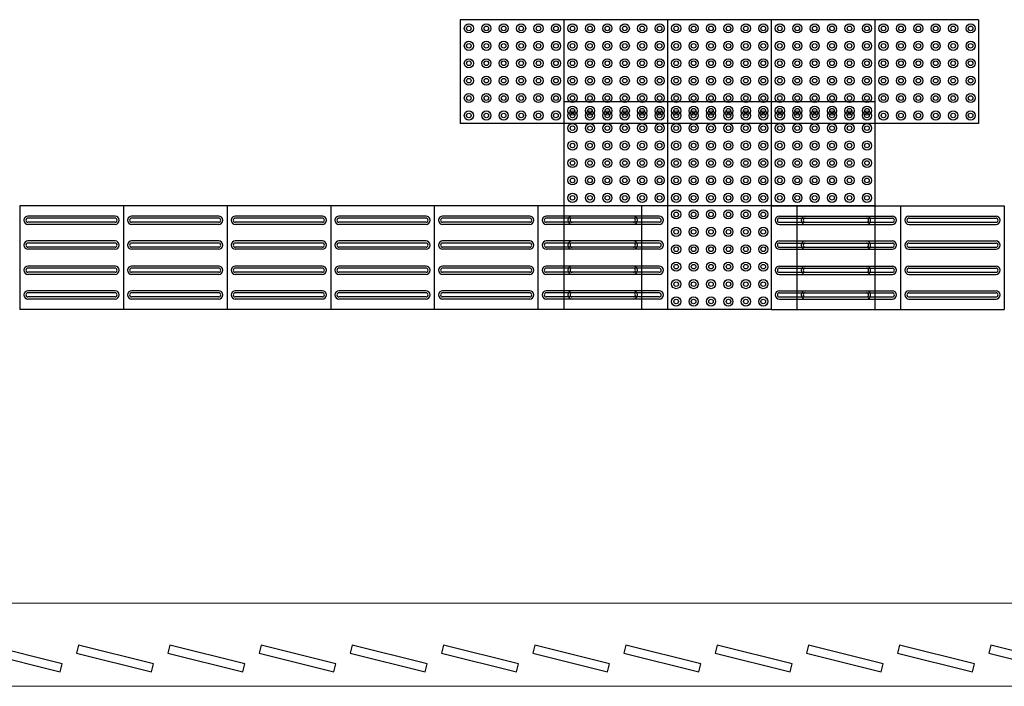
# Model space of a CAD drawing. Header units: millimetres. Extents: x -8 to 220, y -114 to 51.
# Tile 4 of 82: x 29.25 to 31.63, y -112.33 to -110.72. Entities that reach past the tile are written whole.
import ezdxf

# ---------------------------------------------------------------- set-up
doc = ezdxf.new("R2010")
doc.units = ezdxf.units.MM
doc.header["$MEASUREMENT"] = 0
doc.layers.add('02', color=2, linetype='Continuous', lineweight=20)
doc.layers.add('CIV-Piso Tátil', color=32, linetype='Continuous')
doc.layers.add('ESQUADRIAS CORTE', color=3, linetype='Continuous')

msp = doc.modelspace()

# ---------------------------------------------------------------- linework, layer by layer
at = {"layer": '02', "color": 8}
for p, q in [((28.04, -112.1316), (33.84, -112.1316)), ((28.04, -112.3316), (33.84, -112.3316))]:
    msp.add_line(p, q, dxfattribs=at)
at = {"layer": 'CIV-Piso Tátil', "color": 251}
for p, q in [((30.565, -110.7247), (30.315, -110.7247)), ((30.315, -110.7247), (30.315, -110.9747)), ((30.815, -110.7247), (30.565, -110.7247)), ((30.565, -110.7247), (30.565, -110.9747)), ((30.565, -110.7247), (30.565, -110.9747)), ((31.065, -110.7247), (30.815, -110.7247)), ((30.815, -110.7247), (30.815, -110.9747)), ((30.815, -110.7247), (30.815, -110.9747)), ((31.065, -110.7247), (31.065, -110.9747)), ((31.315, -110.7247), (31.065, -110.7247)), ((31.065, -110.7247), (31.065, -110.9747)), ((31.315, -110.7247), (31.315, -110.9747)), ((31.565, -110.7247), (31.315, -110.7247)), ((31.315, -110.7247), (31.315, -110.9747)), ((31.565, -110.7247), (31.565, -110.9747)), ((30.815, -110.9231), (30.565, -110.9231)), ((30.565, -110.9231), (30.565, -111.1731)), ((31.065, -110.9231), (30.815, -110.9231)), ((30.815, -110.9231), (30.815, -111.1731)), ((30.815, -110.9231), (30.815, -111.1731)), ((31.065, -110.9231), (31.065, -111.1731)), ((31.315, -110.9231), (31.065, -110.9231)), ((31.065, -110.9231), (31.065, -111.1731)), ((31.315, -110.9231), (31.315, -111.1731)), ((30.565, -110.9747), (30.315, -110.9747)), ((30.815, -110.9747), (30.565, -110.9747)), ((31.065, -110.9747), (30.815, -110.9747)), ((31.315, -110.9747), (31.065, -110.9747)), ((31.565, -110.9747), (31.315, -110.9747)), ((29.5027, -111.1731), (29.2527, -111.1731)), ((29.2527, -111.1731), (29.2527, -111.4231)), ((29.5027, -111.1731), (29.5027, -111.4231)), ((29.7527, -111.1731), (29.5027, -111.1731)), ((29.5027, -111.1731), (29.5027, -111.4231)), ((29.7527, -111.1731), (29.7527, -111.4231)), ((30.0027, -111.1731), (29.7527, -111.1731)), ((29.7527, -111.1731), (29.7527, -111.4231)), ((30.0027, -111.1731), (30.0027, -111.4231)), ((30.2527, -111.1731), (30.0027, -111.1731)), ((30.0027, -111.1731), (30.0027, -111.4231)), ((30.2527, -111.1731), (30.2527, -111.4231)), ((30.5027, -111.1731), (30.2527, -111.1731)), ((30.2527, -111.1731), (30.2527, -111.4231)), ((30.5027, -111.1731), (30.5027, -111.4231)), ((30.7527, -111.1731), (30.5027, -111.1731)), ((30.5027, -111.1731), (30.5027, -111.4231)), ((30.815, -111.1731), (30.565, -111.1731)), ((30.815, -111.1731), (30.565, -111.1731)), ((30.565, -111.1731), (30.565, -111.4231)), ((30.7527, -111.1731), (30.7527, -111.4231)), ((31.065, -111.1731), (30.815, -111.1731)), ((30.815, -111.1731), (30.815, -111.4231)), ((31.065, -111.1731), (30.815, -111.1731)), ((30.815, -111.1731), (30.815, -111.4231)), ((31.065, -111.1731), (31.065, -111.4231)), ((31.065, -111.1731), (31.315, -111.1731)), ((31.065, -111.1731), (31.065, -111.4231)), ((31.315, -111.1731), (31.065, -111.1731)), ((31.1273, -111.1731), (31.3773, -111.1731)), ((31.1273, -111.1731), (31.1273, -111.4231)), ((31.315, -111.1731), (31.315, -111.4231)), ((31.3773, -111.1731), (31.6273, -111.1731)), ((31.3773, -111.1731), (31.3773, -111.4231)), ((31.3773, -111.1731), (31.3773, -111.4231)), ((31.6273, -111.1731), (31.6273, -111.4231)), ((29.4827, -111.1981), (29.2727, -111.1981)), ((29.7327, -111.1981), (29.5227, -111.1981)), ((29.9827, -111.1981), (29.7727, -111.1981)), ((30.2327, -111.1981), (30.0227, -111.1981)), ((30.4827, -111.1981), (30.2727, -111.1981)), ((30.7327, -111.1981), (30.5227, -111.1981)), ((30.795, -111.1981), (30.585, -111.1981)), ((31.085, -111.1981), (31.295, -111.1981)), ((31.1473, -111.1981), (31.3573, -111.1981)), ((31.3973, -111.1981), (31.6073, -111.1981)), ((29.4827, -111.2031), (29.2727, -111.2031)), ((29.4827, -111.2131), (29.2727, -111.2131)), ((29.4827, -111.2181), (29.2727, -111.2181)), ((29.7327, -111.2031), (29.5227, -111.2031)), ((29.7327, -111.2131), (29.5227, -111.2131)), ((29.7327, -111.2181), (29.5227, -111.2181)), ((29.9827, -111.2031), (29.7727, -111.2031)), ((29.9827, -111.2131), (29.7727, -111.2131)), ((29.9827, -111.2181), (29.7727, -111.2181)), ((30.2327, -111.2031), (30.0227, -111.2031)), ((30.2327, -111.2131), (30.0227, -111.2131)), ((30.2327, -111.2181), (30.0227, -111.2181)), ((30.4827, -111.2031), (30.2727, -111.2031)), ((30.4827, -111.2131), (30.2727, -111.2131)), ((30.4827, -111.2181), (30.2727, -111.2181)), ((30.7327, -111.2031), (30.5227, -111.2031)), ((30.7327, -111.2131), (30.5227, -111.2131)), ((30.7327, -111.2181), (30.5227, -111.2181)), ((30.795, -111.2031), (30.585, -111.2031)), ((30.795, -111.2131), (30.585, -111.2131)), ((30.795, -111.2181), (30.585, -111.2181)), ((31.085, -111.2031), (31.295, -111.2031)), ((31.085, -111.2131), (31.295, -111.2131)), ((31.085, -111.2181), (31.295, -111.2181)), ((31.1473, -111.2031), (31.3573, -111.2031)), ((31.1473, -111.2131), (31.3573, -111.2131)), ((31.1473, -111.2181), (31.3573, -111.2181)), ((31.3973, -111.2031), (31.6073, -111.2031)), ((31.3973, -111.2131), (31.6073, -111.2131)), ((31.3973, -111.2181), (31.6073, -111.2181)), ((29.4827, -111.2581), (29.2727, -111.2581)), ((29.4827, -111.2631), (29.2727, -111.2631)), ((29.4827, -111.2731), (29.2727, -111.2731)), ((29.7327, -111.2581), (29.5227, -111.2581)), ((29.7327, -111.2631), (29.5227, -111.2631)), ((29.7327, -111.2731), (29.5227, -111.2731)), ((29.9827, -111.2581), (29.7727, -111.2581)), ((29.9827, -111.2631), (29.7727, -111.2631)), ((29.9827, -111.2731), (29.7727, -111.2731)), ((30.2327, -111.2581), (30.0227, -111.2581)), ((30.2327, -111.2631), (30.0227, -111.2631)), ((30.2327, -111.2731), (30.0227, -111.2731)), ((30.4827, -111.2581), (30.2727, -111.2581)), ((30.4827, -111.2631), (30.2727, -111.2631)), ((30.4827, -111.2731), (30.2727, -111.2731)), ((30.7327, -111.2581), (30.5227, -111.2581)), ((30.7327, -111.2631), (30.5227, -111.2631)), ((30.7327, -111.2731), (30.5227, -111.2731)), ((30.795, -111.2581), (30.585, -111.2581)), ((30.795, -111.2631), (30.585, -111.2631)), ((30.795, -111.2731), (30.585, -111.2731)), ((31.085, -111.2581), (31.295, -111.2581)), ((31.085, -111.2631), (31.295, -111.2631)), ((31.085, -111.2731), (31.295, -111.2731)), ((31.1473, -111.2581), (31.3573, -111.2581)), ((31.1473, -111.2631), (31.3573, -111.2631)), ((31.1473, -111.2731), (31.3573, -111.2731)), ((31.3973, -111.2581), (31.6073, -111.2581)), ((31.3973, -111.2631), (31.6073, -111.2631)), ((31.3973, -111.2731), (31.6073, -111.2731)), ((29.4827, -111.2781), (29.2727, -111.2781)), ((29.7327, -111.2781), (29.5227, -111.2781)), ((29.9827, -111.2781), (29.7727, -111.2781)), ((30.2327, -111.2781), (30.0227, -111.2781)), ((30.4827, -111.2781), (30.2727, -111.2781)), ((30.7327, -111.2781), (30.5227, -111.2781)), ((30.795, -111.2781), (30.585, -111.2781)), ((31.085, -111.2781), (31.295, -111.2781)), ((31.1473, -111.2781), (31.3573, -111.2781)), ((31.3973, -111.2781), (31.6073, -111.2781)), ((29.4827, -111.3186), (29.2727, -111.3186)), ((29.7327, -111.3186), (29.5227, -111.3186)), ((29.9827, -111.3186), (29.7727, -111.3186)), ((30.2327, -111.3186), (30.0227, -111.3186)), ((30.4827, -111.3186), (30.2727, -111.3186)), ((30.7327, -111.3186), (30.5227, -111.3186)), ((30.795, -111.3186), (30.585, -111.3186)), ((31.085, -111.3186), (31.295, -111.3186)), ((31.1473, -111.3186), (31.3573, -111.3186)), ((31.3973, -111.3186), (31.6073, -111.3186)), ((29.4827, -111.3236), (29.2727, -111.3236)), ((29.4827, -111.3336), (29.2727, -111.3336)), ((29.4827, -111.3386), (29.2727, -111.3386)), ((29.7327, -111.3236), (29.5227, -111.3236)), ((29.7327, -111.3336), (29.5227, -111.3336)), ((29.7327, -111.3386), (29.5227, -111.3386)), ((29.9827, -111.3236), (29.7727, -111.3236)), ((29.9827, -111.3336), (29.7727, -111.3336)), ((29.9827, -111.3386), (29.7727, -111.3386)), ((30.2327, -111.3236), (30.0227, -111.3236)), ((30.2327, -111.3336), (30.0227, -111.3336)), ((30.2327, -111.3386), (30.0227, -111.3386)), ((30.4827, -111.3236), (30.2727, -111.3236)), ((30.4827, -111.3336), (30.2727, -111.3336)), ((30.4827, -111.3386), (30.2727, -111.3386)), ((30.7327, -111.3236), (30.5227, -111.3236)), ((30.7327, -111.3336), (30.5227, -111.3336)), ((30.7327, -111.3386), (30.5227, -111.3386)), ((30.795, -111.3236), (30.585, -111.3236)), ((30.795, -111.3336), (30.585, -111.3336)), ((30.795, -111.3386), (30.585, -111.3386)), ((31.085, -111.3236), (31.295, -111.3236)), ((31.085, -111.3336), (31.295, -111.3336)), ((31.085, -111.3386), (31.295, -111.3386)), ((31.1473, -111.3236), (31.3573, -111.3236)), ((31.1473, -111.3336), (31.3573, -111.3336)), ((31.1473, -111.3386), (31.3573, -111.3386)), ((31.3973, -111.3236), (31.6073, -111.3236)), ((31.3973, -111.3336), (31.6073, -111.3336)), ((31.3973, -111.3386), (31.6073, -111.3386)), ((29.4827, -111.3781), (29.2727, -111.3781)), ((29.4827, -111.3831), (29.2727, -111.3831)), ((29.7327, -111.3781), (29.5227, -111.3781)), ((29.7327, -111.3831), (29.5227, -111.3831)), ((29.9827, -111.3781), (29.7727, -111.3781)), ((29.9827, -111.3831), (29.7727, -111.3831)), ((30.2327, -111.3781), (30.0227, -111.3781)), ((30.2327, -111.3831), (30.0227, -111.3831)), ((30.4827, -111.3781), (30.2727, -111.3781)), ((30.4827, -111.3831), (30.2727, -111.3831)), ((30.7327, -111.3781), (30.5227, -111.3781)), ((30.7327, -111.3831), (30.5227, -111.3831)), ((30.795, -111.3781), (30.585, -111.3781)), ((30.795, -111.3831), (30.585, -111.3831)), ((31.085, -111.3781), (31.295, -111.3781)), ((31.085, -111.3831), (31.295, -111.3831)), ((31.1473, -111.3781), (31.3573, -111.3781)), ((31.1473, -111.3831), (31.3573, -111.3831)), ((31.3973, -111.3781), (31.6073, -111.3781)), ((31.3973, -111.3831), (31.6073, -111.3831)), ((29.4827, -111.3931), (29.2727, -111.3931)), ((29.4827, -111.3981), (29.2727, -111.3981)), ((29.7327, -111.3931), (29.5227, -111.3931)), ((29.7327, -111.3981), (29.5227, -111.3981)), ((29.9827, -111.3931), (29.7727, -111.3931)), ((29.9827, -111.3981), (29.7727, -111.3981)), ((30.2327, -111.3931), (30.0227, -111.3931)), ((30.2327, -111.3981), (30.0227, -111.3981)), ((30.4827, -111.3931), (30.2727, -111.3931)), ((30.4827, -111.3981), (30.2727, -111.3981)), ((30.7327, -111.3931), (30.5227, -111.3931)), ((30.7327, -111.3981), (30.5227, -111.3981)), ((30.795, -111.3931), (30.585, -111.3931)), ((30.795, -111.3981), (30.585, -111.3981)), ((31.085, -111.3931), (31.295, -111.3931)), ((31.085, -111.3981), (31.295, -111.3981)), ((31.1473, -111.3931), (31.3573, -111.3931)), ((31.1473, -111.3981), (31.3573, -111.3981)), ((31.3973, -111.3931), (31.6073, -111.3931)), ((31.3973, -111.3981), (31.6073, -111.3981)), ((29.5027, -111.4231), (29.2527, -111.4231)), ((29.7527, -111.4231), (29.5027, -111.4231)), ((30.0027, -111.4231), (29.7527, -111.4231)), ((30.2527, -111.4231), (30.0027, -111.4231)), ((30.5027, -111.4231), (30.2527, -111.4231)), ((30.7527, -111.4231), (30.5027, -111.4231)), ((30.815, -111.4231), (30.565, -111.4231)), ((31.065, -111.4231), (30.815, -111.4231)), ((31.065, -111.4231), (31.315, -111.4231)), ((31.1273, -111.4231), (31.3773, -111.4231)), ((31.3773, -111.4231), (31.6273, -111.4231))]:
    msp.add_line(p, q, dxfattribs=at)
for centre, radius in [((30.336, -110.7457), 0.011), ((30.336, -110.7457), 0.0055), ((30.378, -110.7457), 0.011), ((30.378, -110.7457), 0.0055), ((30.42, -110.7457), 0.011), ((30.42, -110.7457), 0.0055), ((30.462, -110.7457), 0.011), ((30.462, -110.7457), 0.0055), ((30.504, -110.7457), 0.011), ((30.504, -110.7457), 0.0055), ((30.546, -110.7457), 0.011), ((30.546, -110.7457), 0.0055), ((30.586, -110.7457), 0.011), ((30.586, -110.7457), 0.0055), ((30.628, -110.7457), 0.011), ((30.628, -110.7457), 0.0055), ((30.67, -110.7457), 0.011), ((30.67, -110.7457), 0.0055), ((30.712, -110.7457), 0.011), ((30.712, -110.7457), 0.0055), ((30.754, -110.7457), 0.011), ((30.754, -110.7457), 0.0055), ((30.796, -110.7457), 0.011), ((30.796, -110.7457), 0.0055), ((30.836, -110.7457), 0.011), ((30.836, -110.7457), 0.0055), ((30.878, -110.7457), 0.011), ((30.878, -110.7457), 0.0055), ((30.92, -110.7457), 0.011), ((30.92, -110.7457), 0.0055), ((30.962, -110.7457), 0.011), ((30.962, -110.7457), 0.0055), ((31.004, -110.7457), 0.011), ((31.004, -110.7457), 0.0055), ((31.046, -110.7457), 0.011), ((31.046, -110.7457), 0.0055), ((31.086, -110.7457), 0.011), ((31.086, -110.7457), 0.0055), ((31.128, -110.7457), 0.011), ((31.128, -110.7457), 0.0055), ((31.17, -110.7457), 0.011), ((31.17, -110.7457), 0.0055), ((31.212, -110.7457), 0.011), ((31.212, -110.7457), 0.0055), ((31.254, -110.7457), 0.011), ((31.254, -110.7457), 0.0055), ((31.296, -110.7457), 0.011), ((31.296, -110.7457), 0.0055), ((31.336, -110.7457), 0.011), ((31.336, -110.7457), 0.0055), ((31.378, -110.7457), 0.011), ((31.378, -110.7457), 0.0055), ((31.42, -110.7457), 0.011), ((31.42, -110.7457), 0.0055), ((31.462, -110.7457), 0.011), ((31.462, -110.7457), 0.0055), ((31.504, -110.7457), 0.011), ((31.504, -110.7457), 0.0055), ((31.546, -110.7457), 0.011), ((31.546, -110.7457), 0.0055), ((30.336, -110.7877), 0.011), ((30.336, -110.7877), 0.0055), ((30.378, -110.7877), 0.011), ((30.378, -110.7877), 0.0055), ((30.42, -110.7877), 0.011), ((30.42, -110.7877), 0.0055), ((30.462, -110.7877), 0.011), ((30.462, -110.7877), 0.0055), ((30.504, -110.7877), 0.011), ((30.504, -110.7877), 0.0055), ((30.546, -110.7877), 0.011), ((30.546, -110.7877), 0.0055), ((30.586, -110.7877), 0.011), ((30.586, -110.7877), 0.0055), ((30.628, -110.7877), 0.011), ((30.628, -110.7877), 0.0055), ((30.67, -110.7877), 0.011), ((30.67, -110.7877), 0.0055), ((30.712, -110.7877), 0.011), ((30.712, -110.7877), 0.0055), ((30.754, -110.7877), 0.011), ((30.754, -110.7877), 0.0055), ((30.796, -110.7877), 0.011), ((30.796, -110.7877), 0.0055), ((30.836, -110.7877), 0.011), ((30.836, -110.7877), 0.0055), ((30.878, -110.7877), 0.011), ((30.878, -110.7877), 0.0055), ((30.92, -110.7877), 0.011), ((30.92, -110.7877), 0.0055), ((30.962, -110.7877), 0.011), ((30.962, -110.7877), 0.0055), ((31.004, -110.7877), 0.011), ((31.004, -110.7877), 0.0055), ((31.046, -110.7877), 0.011), ((31.046, -110.7877), 0.0055), ((31.086, -110.7877), 0.011), ((31.086, -110.7877), 0.0055), ((31.128, -110.7877), 0.011), ((31.128, -110.7877), 0.0055), ((31.17, -110.7877), 0.011), ((31.17, -110.7877), 0.0055), ((31.212, -110.7877), 0.011), ((31.212, -110.7877), 0.0055), ((31.254, -110.7877), 0.011), ((31.254, -110.7877), 0.0055), ((31.296, -110.7877), 0.011), ((31.296, -110.7877), 0.0055), ((31.336, -110.7877), 0.011), ((31.336, -110.7877), 0.0055), ((31.378, -110.7877), 0.011), ((31.378, -110.7877), 0.0055), ((31.42, -110.7877), 0.011), ((31.42, -110.7877), 0.0055), ((31.462, -110.7877), 0.011), ((31.462, -110.7877), 0.0055), ((31.504, -110.7877), 0.011), ((31.504, -110.7877), 0.0055), ((31.546, -110.7877), 0.011), ((31.546, -110.7877), 0.0055), ((30.336, -110.8297), 0.011), ((30.378, -110.8297), 0.011), ((30.42, -110.8297), 0.011), ((30.462, -110.8297), 0.011), ((30.504, -110.8297), 0.011), ((30.546, -110.8297), 0.011), ((30.586, -110.8297), 0.011), ((30.628, -110.8297), 0.011), ((30.67, -110.8297), 0.011), ((30.712, -110.8297), 0.011), ((30.754, -110.8297), 0.011), ((30.796, -110.8297), 0.011), ((30.836, -110.8297), 0.011), ((30.878, -110.8297), 0.011), ((30.92, -110.8297), 0.011), ((30.962, -110.8297), 0.011), ((31.004, -110.8297), 0.011), ((31.046, -110.8297), 0.011), ((31.086, -110.8297), 0.011), ((31.128, -110.8297), 0.011), ((31.17, -110.8297), 0.011), ((31.212, -110.8297), 0.011), ((31.254, -110.8297), 0.011), ((31.296, -110.8297), 0.011), ((31.336, -110.8297), 0.011), ((31.378, -110.8297), 0.011), ((31.42, -110.8297), 0.011), ((31.462, -110.8297), 0.011), ((31.504, -110.8297), 0.011), ((31.546, -110.8297), 0.011), ((30.336, -110.8297), 0.0055), ((30.378, -110.8297), 0.0055), ((30.42, -110.8297), 0.0055), ((30.462, -110.8297), 0.0055), ((30.504, -110.8297), 0.0055), ((30.546, -110.8297), 0.0055), ((30.586, -110.8297), 0.0055), ((30.628, -110.8297), 0.0055), ((30.67, -110.8297), 0.0055), ((30.712, -110.8297), 0.0055), ((30.754, -110.8297), 0.0055), ((30.796, -110.8297), 0.0055), ((30.836, -110.8297), 0.0055), ((30.878, -110.8297), 0.0055), ((30.92, -110.8297), 0.0055), ((30.962, -110.8297), 0.0055), ((31.004, -110.8297), 0.0055), ((31.046, -110.8297), 0.0055), ((31.086, -110.8297), 0.0055), ((31.128, -110.8297), 0.0055), ((31.17, -110.8297), 0.0055), ((31.212, -110.8297), 0.0055), ((31.254, -110.8297), 0.0055), ((31.296, -110.8297), 0.0055), ((31.336, -110.8297), 0.0055), ((31.378, -110.8297), 0.0055), ((31.42, -110.8297), 0.0055), ((31.462, -110.8297), 0.0055), ((31.504, -110.8297), 0.0055), ((31.546, -110.8297), 0.0055), ((30.336, -110.8717), 0.011), ((30.336, -110.8717), 0.0055), ((30.378, -110.8717), 0.011), ((30.378, -110.8717), 0.0055), ((30.42, -110.8717), 0.011), ((30.42, -110.8717), 0.0055), ((30.462, -110.8717), 0.011), ((30.462, -110.8717), 0.0055), ((30.504, -110.8717), 0.011), ((30.504, -110.8717), 0.0055), ((30.546, -110.8717), 0.011), ((30.546, -110.8717), 0.0055), ((30.586, -110.8717), 0.011), ((30.586, -110.8717), 0.0055), ((30.628, -110.8717), 0.011), ((30.628, -110.8717), 0.0055), ((30.67, -110.8717), 0.011), ((30.67, -110.8717), 0.0055), ((30.712, -110.8717), 0.011), ((30.712, -110.8717), 0.0055), ((30.754, -110.8717), 0.011), ((30.754, -110.8717), 0.0055), ((30.796, -110.8717), 0.011), ((30.796, -110.8717), 0.0055), ((30.836, -110.8717), 0.011), ((30.836, -110.8717), 0.0055), ((30.878, -110.8717), 0.011), ((30.878, -110.8717), 0.0055), ((30.92, -110.8717), 0.011), ((30.92, -110.8717), 0.0055), ((30.962, -110.8717), 0.011), ((30.962, -110.8717), 0.0055), ((31.004, -110.8717), 0.011), ((31.004, -110.8717), 0.0055), ((31.046, -110.8717), 0.011), ((31.046, -110.8717), 0.0055), ((31.086, -110.8717), 0.011), ((31.086, -110.8717), 0.0055), ((31.128, -110.8717), 0.011), ((31.128, -110.8717), 0.0055), ((31.17, -110.8717), 0.011), ((31.17, -110.8717), 0.0055), ((31.212, -110.8717), 0.011), ((31.212, -110.8717), 0.0055), ((31.254, -110.8717), 0.011), ((31.254, -110.8717), 0.0055), ((31.296, -110.8717), 0.011), ((31.296, -110.8717), 0.0055), ((31.336, -110.8717), 0.011), ((31.336, -110.8717), 0.0055), ((31.378, -110.8717), 0.011), ((31.378, -110.8717), 0.0055), ((31.42, -110.8717), 0.011), ((31.42, -110.8717), 0.0055), ((31.462, -110.8717), 0.011), ((31.462, -110.8717), 0.0055), ((31.504, -110.8717), 0.011), ((31.504, -110.8717), 0.0055), ((31.546, -110.8717), 0.011), ((31.546, -110.8717), 0.0055), ((30.336, -110.9137), 0.011), ((30.336, -110.9137), 0.0055), ((30.378, -110.9137), 0.011), ((30.378, -110.9137), 0.0055), ((30.42, -110.9137), 0.011), ((30.42, -110.9137), 0.0055), ((30.462, -110.9137), 0.011), ((30.462, -110.9137), 0.0055), ((30.504, -110.9137), 0.011), ((30.504, -110.9137), 0.0055), ((30.546, -110.9137), 0.011), ((30.546, -110.9137), 0.0055), ((30.586, -110.9137), 0.011), ((30.586, -110.9137), 0.0055), ((30.628, -110.9137), 0.011), ((30.628, -110.9137), 0.0055), ((30.67, -110.9137), 0.011), ((30.67, -110.9137), 0.0055), ((30.712, -110.9137), 0.011), ((30.712, -110.9137), 0.0055), ((30.754, -110.9137), 0.011), ((30.754, -110.9137), 0.0055), ((30.796, -110.9137), 0.011), ((30.796, -110.9137), 0.0055), ((30.836, -110.9137), 0.011), ((30.836, -110.9137), 0.0055), ((30.878, -110.9137), 0.011), ((30.878, -110.9137), 0.0055), ((30.92, -110.9137), 0.011), ((30.92, -110.9137), 0.0055), ((30.962, -110.9137), 0.011), ((30.962, -110.9137), 0.0055), ((31.004, -110.9137), 0.011), ((31.004, -110.9137), 0.0055), ((31.046, -110.9137), 0.011), ((31.046, -110.9137), 0.0055), ((31.086, -110.9137), 0.011), ((31.086, -110.9137), 0.0055), ((31.128, -110.9137), 0.011), ((31.128, -110.9137), 0.0055), ((31.17, -110.9137), 0.011), ((31.17, -110.9137), 0.0055), ((31.212, -110.9137), 0.011), ((31.212, -110.9137), 0.0055), ((31.254, -110.9137), 0.011), ((31.254, -110.9137), 0.0055), ((31.296, -110.9137), 0.011), ((31.296, -110.9137), 0.0055), ((31.336, -110.9137), 0.011), ((31.336, -110.9137), 0.0055), ((31.378, -110.9137), 0.011), ((31.378, -110.9137), 0.0055), ((31.42, -110.9137), 0.011), ((31.42, -110.9137), 0.0055), ((31.462, -110.9137), 0.011), ((31.462, -110.9137), 0.0055), ((31.504, -110.9137), 0.011), ((31.504, -110.9137), 0.0055), ((31.546, -110.9137), 0.011), ((31.546, -110.9137), 0.0055), ((30.586, -110.9441), 0.011), ((30.586, -110.9441), 0.0055), ((30.628, -110.9441), 0.011), ((30.628, -110.9441), 0.0055), ((30.67, -110.9441), 0.011), ((30.67, -110.9441), 0.0055), ((30.712, -110.9441), 0.011), ((30.712, -110.9441), 0.0055), ((30.754, -110.9441), 0.011), ((30.754, -110.9441), 0.0055), ((30.796, -110.9441), 0.011), ((30.796, -110.9441), 0.0055), ((30.836, -110.9441), 0.011), ((30.836, -110.9441), 0.0055), ((30.878, -110.9441), 0.011), ((30.878, -110.9441), 0.0055), ((30.92, -110.9441), 0.011), ((30.92, -110.9441), 0.0055), ((30.962, -110.9441), 0.011), ((30.962, -110.9441), 0.0055), ((31.004, -110.9441), 0.011), ((31.004, -110.9441), 0.0055), ((31.046, -110.9441), 0.011), ((31.046, -110.9441), 0.0055), ((31.086, -110.9441), 0.011), ((31.086, -110.9441), 0.0055), ((31.128, -110.9441), 0.011), ((31.128, -110.9441), 0.0055), ((31.17, -110.9441), 0.011), ((31.17, -110.9441), 0.0055), ((31.212, -110.9441), 0.011), ((31.212, -110.9441), 0.0055), ((31.254, -110.9441), 0.011), ((31.254, -110.9441), 0.0055), ((31.296, -110.9441), 0.011), ((31.296, -110.9441), 0.0055), ((30.336, -110.9557), 0.011), ((30.336, -110.9557), 0.0055), ((30.378, -110.9557), 0.011), ((30.378, -110.9557), 0.0055), ((30.42, -110.9557), 0.011), ((30.42, -110.9557), 0.0055), ((30.462, -110.9557), 0.011), ((30.462, -110.9557), 0.0055), ((30.504, -110.9557), 0.011), ((30.504, -110.9557), 0.0055), ((30.546, -110.9557), 0.011), ((30.546, -110.9557), 0.0055), ((30.586, -110.9557), 0.011), ((30.586, -110.9557), 0.0055), ((30.628, -110.9557), 0.011), ((30.628, -110.9557), 0.0055), ((30.67, -110.9557), 0.011), ((30.67, -110.9557), 0.0055), ((30.712, -110.9557), 0.011), ((30.712, -110.9557), 0.0055), ((30.754, -110.9557), 0.011), ((30.754, -110.9557), 0.0055), ((30.796, -110.9557), 0.011), ((30.796, -110.9557), 0.0055), ((30.836, -110.9557), 0.011), ((30.836, -110.9557), 0.0055), ((30.878, -110.9557), 0.011), ((30.878, -110.9557), 0.0055), ((30.92, -110.9557), 0.011), ((30.92, -110.9557), 0.0055), ((30.962, -110.9557), 0.011), ((30.962, -110.9557), 0.0055), ((31.004, -110.9557), 0.011), ((31.004, -110.9557), 0.0055), ((31.046, -110.9557), 0.011), ((31.046, -110.9557), 0.0055), ((31.086, -110.9557), 0.011), ((31.086, -110.9557), 0.0055), ((31.128, -110.9557), 0.011), ((31.128, -110.9557), 0.0055), ((31.17, -110.9557), 0.011), ((31.17, -110.9557), 0.0055), ((31.212, -110.9557), 0.011), ((31.212, -110.9557), 0.0055), ((31.254, -110.9557), 0.011), ((31.254, -110.9557), 0.0055), ((31.296, -110.9557), 0.011), ((31.296, -110.9557), 0.0055), ((31.336, -110.9557), 0.011), ((31.336, -110.9557), 0.0055), ((31.378, -110.9557), 0.011), ((31.378, -110.9557), 0.0055), ((31.42, -110.9557), 0.011), ((31.42, -110.9557), 0.0055), ((31.462, -110.9557), 0.011), ((31.462, -110.9557), 0.0055), ((31.504, -110.9557), 0.011), ((31.504, -110.9557), 0.0055), ((31.546, -110.9557), 0.011), ((31.546, -110.9557), 0.0055), ((30.586, -110.9861), 0.011), ((30.586, -110.9861), 0.0055), ((30.628, -110.9861), 0.011), ((30.628, -110.9861), 0.0055), ((30.67, -110.9861), 0.011), ((30.67, -110.9861), 0.0055), ((30.712, -110.9861), 0.011), ((30.712, -110.9861), 0.0055), ((30.754, -110.9861), 0.011), ((30.754, -110.9861), 0.0055), ((30.796, -110.9861), 0.011), ((30.796, -110.9861), 0.0055), ((30.836, -110.9861), 0.011), ((30.836, -110.9861), 0.0055), ((30.878, -110.9861), 0.011), ((30.878, -110.9861), 0.0055), ((30.92, -110.9861), 0.011), ((30.92, -110.9861), 0.0055), ((30.962, -110.9861), 0.011), ((30.962, -110.9861), 0.0055), ((31.004, -110.9861), 0.011), ((31.004, -110.9861), 0.0055), ((31.046, -110.9861), 0.011), ((31.046, -110.9861), 0.0055), ((31.086, -110.9861), 0.011), ((31.086, -110.9861), 0.0055), ((31.128, -110.9861), 0.011), ((31.128, -110.9861), 0.0055), ((31.17, -110.9861), 0.011), ((31.17, -110.9861), 0.0055), ((31.212, -110.9861), 0.011), ((31.212, -110.9861), 0.0055), ((31.254, -110.9861), 0.011), ((31.254, -110.9861), 0.0055), ((31.296, -110.9861), 0.011), ((31.296, -110.9861), 0.0055), ((30.586, -111.0281), 0.011), ((30.586, -111.0281), 0.0055), ((30.628, -111.0281), 0.011), ((30.628, -111.0281), 0.0055), ((30.67, -111.0281), 0.011), ((30.67, -111.0281), 0.0055), ((30.712, -111.0281), 0.011), ((30.712, -111.0281), 0.0055), ((30.754, -111.0281), 0.011), ((30.754, -111.0281), 0.0055), ((30.796, -111.0281), 0.011), ((30.796, -111.0281), 0.0055), ((30.836, -111.0281), 0.011), ((30.836, -111.0281), 0.0055), ((30.878, -111.0281), 0.011), ((30.878, -111.0281), 0.0055), ((30.92, -111.0281), 0.011), ((30.92, -111.0281), 0.0055), ((30.962, -111.0281), 0.011), ((30.962, -111.0281), 0.0055), ((31.004, -111.0281), 0.011), ((31.004, -111.0281), 0.0055), ((31.046, -111.0281), 0.011), ((31.046, -111.0281), 0.0055), ((31.086, -111.0281), 0.011), ((31.086, -111.0281), 0.0055), ((31.128, -111.0281), 0.011), ((31.128, -111.0281), 0.0055), ((31.17, -111.0281), 0.011), ((31.17, -111.0281), 0.0055), ((31.212, -111.0281), 0.011), ((31.212, -111.0281), 0.0055), ((31.254, -111.0281), 0.011), ((31.254, -111.0281), 0.0055), ((31.296, -111.0281), 0.011), ((31.296, -111.0281), 0.0055), ((30.586, -111.0701), 0.011), ((30.628, -111.0701), 0.011), ((30.67, -111.0701), 0.011), ((30.712, -111.0701), 0.011), ((30.754, -111.0701), 0.011), ((30.796, -111.0701), 0.011), ((30.836, -111.0701), 0.011), ((30.878, -111.0701), 0.011), ((30.92, -111.0701), 0.011), ((30.962, -111.0701), 0.011), ((31.004, -111.0701), 0.011), ((31.046, -111.0701), 0.011), ((31.086, -111.0701), 0.011), ((31.128, -111.0701), 0.011), ((31.17, -111.0701), 0.011), ((31.212, -111.0701), 0.011), ((31.254, -111.0701), 0.011), ((31.296, -111.0701), 0.011), ((30.586, -111.0701), 0.0055), ((30.628, -111.0701), 0.0055), ((30.67, -111.0701), 0.0055), ((30.712, -111.0701), 0.0055), ((30.754, -111.0701), 0.0055), ((30.796, -111.0701), 0.0055), ((30.836, -111.0701), 0.0055), ((30.878, -111.0701), 0.0055), ((30.92, -111.0701), 0.0055), ((30.962, -111.0701), 0.0055), ((31.004, -111.0701), 0.0055), ((31.046, -111.0701), 0.0055), ((31.086, -111.0701), 0.0055), ((31.128, -111.0701), 0.0055), ((31.17, -111.0701), 0.0055), ((31.212, -111.0701), 0.0055), ((31.254, -111.0701), 0.0055), ((31.296, -111.0701), 0.0055), ((30.586, -111.1121), 0.011), ((30.586, -111.1121), 0.0055), ((30.628, -111.1121), 0.011), ((30.628, -111.1121), 0.0055), ((30.67, -111.1121), 0.011), ((30.67, -111.1121), 0.0055), ((30.712, -111.1121), 0.011), ((30.712, -111.1121), 0.0055), ((30.754, -111.1121), 0.011), ((30.754, -111.1121), 0.0055), ((30.796, -111.1121), 0.011), ((30.796, -111.1121), 0.0055), ((30.836, -111.1121), 0.011), ((30.836, -111.1121), 0.0055), ((30.878, -111.1121), 0.011), ((30.878, -111.1121), 0.0055), ((30.92, -111.1121), 0.011), ((30.92, -111.1121), 0.0055), ((30.962, -111.1121), 0.011), ((30.962, -111.1121), 0.0055), ((31.004, -111.1121), 0.011), ((31.004, -111.1121), 0.0055), ((31.046, -111.1121), 0.011), ((31.046, -111.1121), 0.0055), ((31.086, -111.1121), 0.011), ((31.086, -111.1121), 0.0055), ((31.128, -111.1121), 0.011), ((31.128, -111.1121), 0.0055), ((31.17, -111.1121), 0.011), ((31.17, -111.1121), 0.0055), ((31.212, -111.1121), 0.011), ((31.212, -111.1121), 0.0055), ((31.254, -111.1121), 0.011), ((31.254, -111.1121), 0.0055), ((31.296, -111.1121), 0.011), ((31.296, -111.1121), 0.0055), ((30.586, -111.1541), 0.011), ((30.586, -111.1541), 0.0055), ((30.628, -111.1541), 0.011), ((30.628, -111.1541), 0.0055), ((30.67, -111.1541), 0.011), ((30.67, -111.1541), 0.0055), ((30.712, -111.1541), 0.011), ((30.712, -111.1541), 0.0055), ((30.754, -111.1541), 0.011), ((30.754, -111.1541), 0.0055), ((30.796, -111.1541), 0.011), ((30.796, -111.1541), 0.0055), ((30.836, -111.1541), 0.011), ((30.836, -111.1541), 0.0055), ((30.878, -111.1541), 0.011), ((30.878, -111.1541), 0.0055), ((30.92, -111.1541), 0.011), ((30.92, -111.1541), 0.0055), ((30.962, -111.1541), 0.011), ((30.962, -111.1541), 0.0055), ((31.004, -111.1541), 0.011), ((31.004, -111.1541), 0.0055), ((31.046, -111.1541), 0.011), ((31.046, -111.1541), 0.0055), ((31.086, -111.1541), 0.011), ((31.086, -111.1541), 0.0055), ((31.128, -111.1541), 0.011), ((31.128, -111.1541), 0.0055), ((31.17, -111.1541), 0.011), ((31.17, -111.1541), 0.0055), ((31.212, -111.1541), 0.011), ((31.212, -111.1541), 0.0055), ((31.254, -111.1541), 0.011), ((31.254, -111.1541), 0.0055), ((31.296, -111.1541), 0.011), ((31.296, -111.1541), 0.0055), ((30.836, -111.1941), 0.011), ((30.836, -111.1941), 0.0055), ((30.878, -111.1941), 0.011), ((30.878, -111.1941), 0.0055), ((30.92, -111.1941), 0.011), ((30.92, -111.1941), 0.0055), ((30.962, -111.1941), 0.011), ((30.962, -111.1941), 0.0055), ((31.004, -111.1941), 0.011), ((31.004, -111.1941), 0.0055), ((31.046, -111.1941), 0.011), ((31.046, -111.1941), 0.0055), ((30.836, -111.2361), 0.011), ((30.878, -111.2361), 0.011), ((30.92, -111.2361), 0.011), ((30.962, -111.2361), 0.011), ((31.004, -111.2361), 0.011), ((31.046, -111.2361), 0.011), ((30.836, -111.2361), 0.0055), ((30.878, -111.2361), 0.0055), ((30.92, -111.2361), 0.0055), ((30.962, -111.2361), 0.0055), ((31.004, -111.2361), 0.0055), ((31.046, -111.2361), 0.0055), ((30.836, -111.2781), 0.011), ((30.836, -111.2781), 0.0055), ((30.878, -111.2781), 0.011), ((30.878, -111.2781), 0.0055), ((30.92, -111.2781), 0.011), ((30.92, -111.2781), 0.0055), ((30.962, -111.2781), 0.011), ((30.962, -111.2781), 0.0055), ((31.004, -111.2781), 0.011), ((31.004, -111.2781), 0.0055), ((31.046, -111.2781), 0.011), ((31.046, -111.2781), 0.0055), ((30.836, -111.3201), 0.011), ((30.836, -111.3201), 0.0055), ((30.878, -111.3201), 0.011), ((30.878, -111.3201), 0.0055), ((30.92, -111.3201), 0.011), ((30.92, -111.3201), 0.0055), ((30.962, -111.3201), 0.011), ((30.962, -111.3201), 0.0055), ((31.004, -111.3201), 0.011), ((31.004, -111.3201), 0.0055), ((31.046, -111.3201), 0.011), ((31.046, -111.3201), 0.0055), ((30.836, -111.3621), 0.011), ((30.836, -111.3621), 0.0055), ((30.878, -111.3621), 0.011), ((30.878, -111.3621), 0.0055), ((30.92, -111.3621), 0.011), ((30.92, -111.3621), 0.0055), ((30.962, -111.3621), 0.011), ((30.962, -111.3621), 0.0055), ((31.004, -111.3621), 0.011), ((31.004, -111.3621), 0.0055), ((31.046, -111.3621), 0.011), ((31.046, -111.3621), 0.0055), ((30.836, -111.4041), 0.011), ((30.836, -111.4041), 0.0055), ((30.878, -111.4041), 0.011), ((30.878, -111.4041), 0.0055), ((30.92, -111.4041), 0.011), ((30.92, -111.4041), 0.0055), ((30.962, -111.4041), 0.011), ((30.962, -111.4041), 0.0055), ((31.004, -111.4041), 0.011), ((31.004, -111.4041), 0.0055), ((31.046, -111.4041), 0.011), ((31.046, -111.4041), 0.0055)]:
    msp.add_circle(centre, radius, dxfattribs=at)
for centre, radius, start, end in [((29.2727, -111.2081), 0.01, 90, 270), ((29.4827, -111.2081), 0.01, 270, 90), ((29.5227, -111.2081), 0.01, 90, 270), ((29.7327, -111.2081), 0.01, 270, 90), ((29.7727, -111.2081), 0.01, 90, 270), ((29.9827, -111.2081), 0.01, 270, 90), ((30.0227, -111.2081), 0.01, 90, 270), ((30.2327, -111.2081), 0.01, 270, 90), ((30.2727, -111.2081), 0.01, 90, 270), ((30.4827, -111.2081), 0.01, 270, 90), ((30.5227, -111.2081), 0.01, 90, 270), ((30.585, -111.2081), 0.01, 90, 270), ((30.7327, -111.2081), 0.01, 270, 90), ((30.795, -111.2081), 0.01, 270, 90), ((31.085, -111.2081), 0.01, 90, 270), ((31.1473, -111.2081), 0.01, 90, 270), ((31.295, -111.2081), 0.01, 270, 90), ((31.3573, -111.2081), 0.01, 270, 90), ((31.3973, -111.2081), 0.01, 90, 270), ((31.6073, -111.2081), 0.01, 270, 90), ((29.2727, -111.2081), 0.005, 90, 270), ((29.4827, -111.2081), 0.005, 270, 90), ((29.5227, -111.2081), 0.005, 90, 270), ((29.7327, -111.2081), 0.005, 270, 90), ((29.7727, -111.2081), 0.005, 90, 270), ((29.9827, -111.2081), 0.005, 270, 90), ((30.0227, -111.2081), 0.005, 90, 270), ((30.2327, -111.2081), 0.005, 270, 90), ((30.2727, -111.2081), 0.005, 90, 270), ((30.4827, -111.2081), 0.005, 270, 90), ((30.5227, -111.2081), 0.005, 90, 270), ((30.585, -111.2081), 0.005, 90, 270), ((30.7327, -111.2081), 0.005, 270, 90), ((30.795, -111.2081), 0.005, 270, 90), ((31.085, -111.2081), 0.005, 90, 270), ((31.1473, -111.2081), 0.005, 90, 270), ((31.295, -111.2081), 0.005, 270, 90), ((31.3573, -111.2081), 0.005, 270, 90), ((31.3973, -111.2081), 0.005, 90, 270), ((31.6073, -111.2081), 0.005, 270, 90), ((29.2727, -111.2681), 0.01, 90, 270), ((29.2727, -111.2681), 0.005, 90, 270), ((29.4827, -111.2681), 0.01, 270, 90), ((29.4827, -111.2681), 0.005, 270, 90), ((29.5227, -111.2681), 0.01, 90, 270), ((29.5227, -111.2681), 0.005, 90, 270), ((29.7327, -111.2681), 0.01, 270, 90), ((29.7327, -111.2681), 0.005, 270, 90), ((29.7727, -111.2681), 0.01, 90, 270), ((29.7727, -111.2681), 0.005, 90, 270), ((29.9827, -111.2681), 0.01, 270, 90), ((29.9827, -111.2681), 0.005, 270, 90), ((30.0227, -111.2681), 0.01, 90, 270), ((30.0227, -111.2681), 0.005, 90, 270), ((30.2327, -111.2681), 0.01, 270, 90), ((30.2327, -111.2681), 0.005, 270, 90), ((30.2727, -111.2681), 0.01, 90, 270), ((30.2727, -111.2681), 0.005, 90, 270), ((30.4827, -111.2681), 0.01, 270, 90), ((30.4827, -111.2681), 0.005, 270, 90), ((30.5227, -111.2681), 0.01, 90, 270), ((30.5227, -111.2681), 0.005, 90, 270), ((30.585, -111.2681), 0.01, 90, 270), ((30.585, -111.2681), 0.005, 90, 270), ((30.7327, -111.2681), 0.01, 270, 90), ((30.7327, -111.2681), 0.005, 270, 90), ((30.795, -111.2681), 0.01, 270, 90), ((30.795, -111.2681), 0.005, 270, 90), ((31.085, -111.2681), 0.01, 90, 270), ((31.085, -111.2681), 0.005, 90, 270), ((31.1473, -111.2681), 0.01, 90, 270), ((31.1473, -111.2681), 0.005, 90, 270), ((31.295, -111.2681), 0.01, 270, 90), ((31.295, -111.2681), 0.005, 270, 90), ((31.3573, -111.2681), 0.01, 270, 90), ((31.3573, -111.2681), 0.005, 270, 90), ((31.3973, -111.2681), 0.01, 90, 270), ((31.3973, -111.2681), 0.005, 90, 270), ((31.6073, -111.2681), 0.01, 270, 90), ((31.6073, -111.2681), 0.005, 270, 90), ((29.2727, -111.3286), 0.01, 90, 270), ((29.4827, -111.3286), 0.01, 270, 90), ((29.5227, -111.3286), 0.01, 90, 270), ((29.7327, -111.3286), 0.01, 270, 90), ((29.7727, -111.3286), 0.01, 90, 270), ((29.9827, -111.3286), 0.01, 270, 90), ((30.0227, -111.3286), 0.01, 90, 270), ((30.2327, -111.3286), 0.01, 270, 90), ((30.2727, -111.3286), 0.01, 90, 270), ((30.4827, -111.3286), 0.01, 270, 90), ((30.5227, -111.3286), 0.01, 90, 270), ((30.585, -111.3286), 0.01, 90, 270), ((30.7327, -111.3286), 0.01, 270, 90), ((30.795, -111.3286), 0.01, 270, 90), ((31.085, -111.3286), 0.01, 90, 270), ((31.1473, -111.3286), 0.01, 90, 270), ((31.295, -111.3286), 0.01, 270, 90), ((31.3573, -111.3286), 0.01, 270, 90), ((31.3973, -111.3286), 0.01, 90, 270), ((31.6073, -111.3286), 0.01, 270, 90), ((29.2727, -111.3286), 0.005, 90, 270), ((29.4827, -111.3286), 0.005, 270, 90), ((29.5227, -111.3286), 0.005, 90, 270), ((29.7327, -111.3286), 0.005, 270, 90), ((29.7727, -111.3286), 0.005, 90, 270), ((29.9827, -111.3286), 0.005, 270, 90), ((30.0227, -111.3286), 0.005, 90, 270), ((30.2327, -111.3286), 0.005, 270, 90), ((30.2727, -111.3286), 0.005, 90, 270), ((30.4827, -111.3286), 0.005, 270, 90), ((30.5227, -111.3286), 0.005, 90, 270), ((30.585, -111.3286), 0.005, 90, 270), ((30.7327, -111.3286), 0.005, 270, 90), ((30.795, -111.3286), 0.005, 270, 90), ((31.085, -111.3286), 0.005, 90, 270), ((31.1473, -111.3286), 0.005, 90, 270), ((31.295, -111.3286), 0.005, 270, 90), ((31.3573, -111.3286), 0.005, 270, 90), ((31.3973, -111.3286), 0.005, 90, 270), ((31.6073, -111.3286), 0.005, 270, 90), ((29.2727, -111.3881), 0.01, 90, 270), ((29.2727, -111.3881), 0.005, 90, 270), ((29.4827, -111.3881), 0.01, 270, 90), ((29.4827, -111.3881), 0.005, 270, 90), ((29.5227, -111.3881), 0.01, 90, 270), ((29.5227, -111.3881), 0.005, 90, 270), ((29.7327, -111.3881), 0.01, 270, 90), ((29.7327, -111.3881), 0.005, 270, 90), ((29.7727, -111.3881), 0.01, 90, 270), ((29.7727, -111.3881), 0.005, 90, 270), ((29.9827, -111.3881), 0.01, 270, 90), ((29.9827, -111.3881), 0.005, 270, 90), ((30.0227, -111.3881), 0.01, 90, 270), ((30.0227, -111.3881), 0.005, 90, 270), ((30.2327, -111.3881), 0.01, 270, 90), ((30.2327, -111.3881), 0.005, 270, 90), ((30.2727, -111.3881), 0.01, 90, 270), ((30.2727, -111.3881), 0.005, 90, 270), ((30.4827, -111.3881), 0.01, 270, 90), ((30.4827, -111.3881), 0.005, 270, 90), ((30.5227, -111.3881), 0.01, 90, 270), ((30.5227, -111.3881), 0.005, 90, 270), ((30.585, -111.3881), 0.01, 90, 270), ((30.585, -111.3881), 0.005, 90, 270), ((30.7327, -111.3881), 0.01, 270, 90), ((30.7327, -111.3881), 0.005, 270, 90), ((30.795, -111.3881), 0.01, 270, 90), ((30.795, -111.3881), 0.005, 270, 90), ((31.085, -111.3881), 0.01, 90, 270), ((31.085, -111.3881), 0.005, 90, 270), ((31.1473, -111.3881), 0.01, 90, 270), ((31.1473, -111.3881), 0.005, 90, 270), ((31.295, -111.3881), 0.01, 270, 90), ((31.295, -111.3881), 0.005, 270, 90), ((31.3573, -111.3881), 0.01, 270, 90), ((31.3573, -111.3881), 0.005, 270, 90), ((31.3973, -111.3881), 0.01, 90, 270), ((31.3973, -111.3881), 0.005, 90, 270), ((31.6073, -111.3881), 0.01, 270, 90), ((31.6073, -111.3881), 0.005, 270, 90)]:
    msp.add_arc(centre, radius, start, end, dxfattribs=at)
at = {"layer": 'ESQUADRIAS CORTE', "color": 8}
for points in [[(29.17, -112.2516), (29.3506, -112.2968), (29.3555, -112.2773), (29.1749, -112.2322)], [(29.39, -112.2516), (29.5706, -112.2968), (29.5755, -112.2773), (29.3949, -112.2322)], [(29.61, -112.2516), (29.7906, -112.2968), (29.7955, -112.2773), (29.6149, -112.2322)], [(29.83, -112.2516), (30.0106, -112.2968), (30.0155, -112.2773), (29.8349, -112.2322)], [(30.05, -112.2516), (30.2306, -112.2968), (30.2355, -112.2773), (30.0549, -112.2322)], [(30.27, -112.2516), (30.4506, -112.2968), (30.4555, -112.2773), (30.2749, -112.2322)], [(30.49, -112.2516), (30.6706, -112.2968), (30.6755, -112.2773), (30.4949, -112.2322)], [(30.71, -112.2516), (30.8906, -112.2968), (30.8955, -112.2773), (30.7149, -112.2322)], [(30.93, -112.2516), (31.1106, -112.2968), (31.1155, -112.2773), (30.9349, -112.2322)], [(31.15, -112.2516), (31.3306, -112.2968), (31.3355, -112.2773), (31.1549, -112.2322)], [(31.37, -112.2516), (31.5506, -112.2968), (31.5555, -112.2773), (31.3749, -112.2322)], [(31.59, -112.2516), (31.7706, -112.2968), (31.7755, -112.2773), (31.5949, -112.2322)]]:
    msp.add_lwpolyline(points, close=True, dxfattribs=at)

doc.saveas('drawing.dxf')
